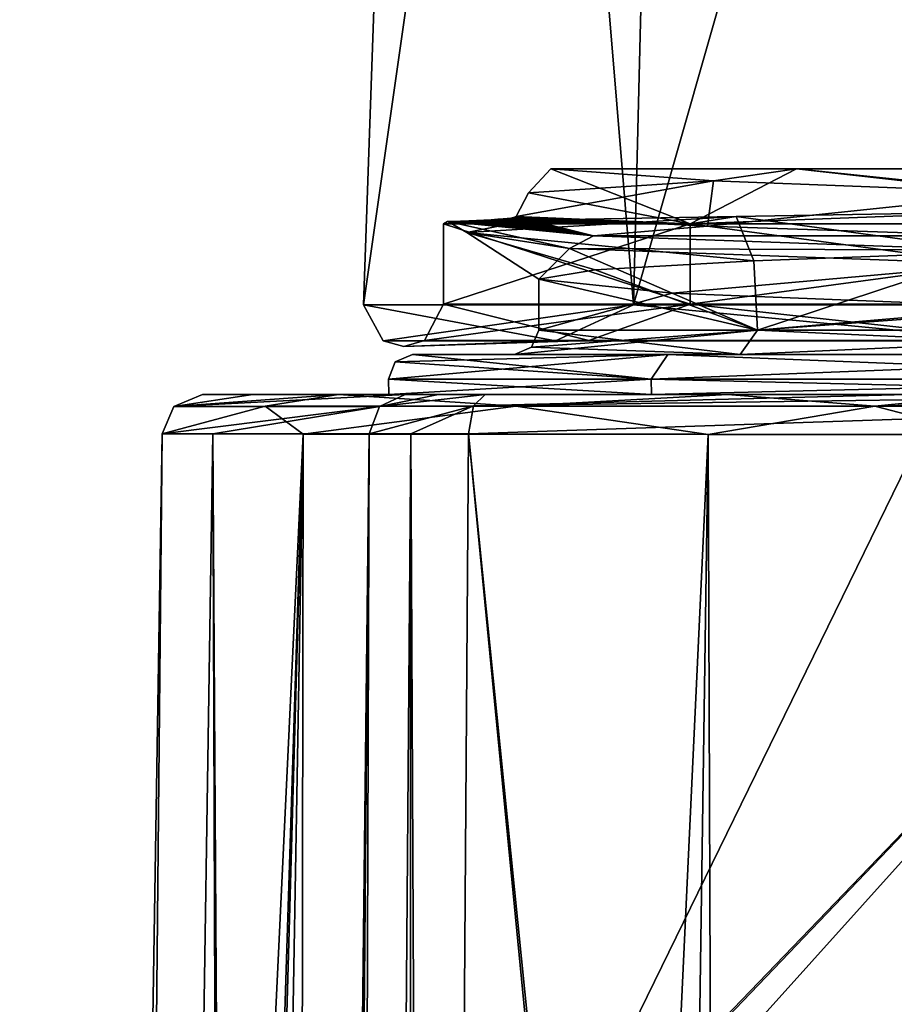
# Model space of a CAD drawing. Header units: millimetres. Extents: x -198 to 35, y -266 to 413.
# Tile 80 of 98: x -65 to -54, y -35 to -23. Entities that reach past the tile are written whole.
import ezdxf

# ---------------------------------------------------------------- set-up
doc = ezdxf.new("R2010")
doc.units = ezdxf.units.MM
doc.header["$LTSCALE"] = 87.30003
for name, color, linetype in [('1082', 7, 'CONTINUOUS'), ('1083', 7, 'CONTINUOUS'), ('1084', 7, 'CONTINUOUS'), ('1085', 7, 'CONTINUOUS'), ('1086', 7, 'CONTINUOUS'), ('1087', 7, 'CONTINUOUS'), ('1091', 7, 'CONTINUOUS'), ('1092', 7, 'CONTINUOUS'), ('1093', 7, 'CONTINUOUS'), ('1094', 7, 'CONTINUOUS'), ('1095', 7, 'CONTINUOUS'), ('1096', 7, 'CONTINUOUS'), ('1128', 7, 'CONTINUOUS'), ('1129', 7, 'CONTINUOUS'), ('1130', 7, 'CONTINUOUS'), ('1131', 7, 'CONTINUOUS'), ('1133', 7, 'CONTINUOUS'), ('1134', 7, 'CONTINUOUS'), ('1135', 7, 'CONTINUOUS'), ('1136', 7, 'CONTINUOUS'), ('1286', 7, 'CONTINUOUS'), ('878', 7, 'CONTINUOUS'), ('879', 7, 'CONTINUOUS'), ('894', 7, 'CONTINUOUS'), ('895', 7, 'CONTINUOUS'), ('896', 7, 'CONTINUOUS'), ('897', 7, 'CONTINUOUS'), ('898', 7, 'CONTINUOUS'), ('899', 7, 'CONTINUOUS')]:
    doc.layers.add(name, color=color, linetype=linetype)

msp = doc.modelspace()

# ---------------------------------------------------------------- linework, layer by layer
at = {"layer": '1082', "linetype": 'Continuous'}
for points in [[(-58.058, -24.789, 57.325), (-54.997, -24.789, 51.962), (-56.03, -24.939, 53.012), (-58.058, -24.789, 57.325)], [(-56.03, -24.939, 53.012), (-54.997, -24.789, 51.962), (-52.131, -25.088, 50.265), (-56.03, -24.939, 53.012)], [(-54.997, -24.789, 51.962), (-49.256, -24.789, 49.692), (-52.131, -25.088, 50.265), (-54.997, -24.789, 51.962)], [(-58.209, -26.161, 59), (-56.544, -26.336, 53.684), (-58.209, -26.8, 59), (-58.209, -26.161, 59)], [(-58.209, -26.8, 59), (-56.544, -26.336, 53.684), (-55.481, -26.8, 52.413), (-58.209, -26.8, 59)], [(-56.544, -26.336, 53.684), (-52.131, -26.512, 50.265), (-55.481, -26.8, 52.413), (-56.544, -26.336, 53.684)], [(-52.131, -26.512, 50.265), (-49.278, -26.335, 49.692), (-55.481, -26.8, 52.413), (-52.131, -26.512, 50.265)], [(-55.481, -26.8, 52.413), (-49.278, -26.335, 49.692), (-48.894, -26.8, 49.684), (-55.481, -26.8, 52.413)]]:
    msp.add_3dface(points, dxfattribs=at)
at = {"layer": '1083', "linetype": 'Continuous'}
for points in [[(-58.51, -27.1, 59), (-55.697, -27.1, 52.205), (-59.783, -27.1, 59), (-58.51, -27.1, 59)], [(-58.51, -27.1, 59), (-59.783, -27.1, 59), (-56.599, -27.1, 66.694), (-58.51, -27.1, 59)], [(-59.783, -27.1, 59), (-55.697, -27.1, 52.205), (-56.598, -27.1, 51.305), (-59.783, -27.1, 59)], [(-55.697, -27.1, 65.795), (-58.51, -27.1, 59), (-56.599, -27.1, 66.694), (-55.697, -27.1, 65.795)], [(-48.894, -27.1, 68.615), (-55.697, -27.1, 65.795), (-56.599, -27.1, 66.694), (-48.894, -27.1, 68.615)], [(-48.894, -27.1, 69.889), (-48.894, -27.1, 68.615), (-56.599, -27.1, 66.694), (-48.894, -27.1, 69.889)], [(-55.697, -27.1, 52.205), (-48.894, -27.1, 49.385), (-56.598, -27.1, 51.305), (-55.697, -27.1, 52.205)], [(-56.598, -27.1, 51.305), (-48.894, -27.1, 49.385), (-48.894, -27.1, 48.111), (-56.598, -27.1, 51.305)]]:
    msp.add_3dface(points, dxfattribs=at)
at = {"layer": '1084', "linetype": 'Continuous'}
for points in [[(-52.52, -25.823, 67.581), (-55.529, -25.936, 65.538), (-55.481, -26.8, 65.587), (-52.52, -25.823, 67.581)], [(-48.894, -26.8, 68.316), (-52.52, -25.823, 67.581), (-55.481, -26.8, 65.587), (-48.894, -26.8, 68.316)], [(-55.529, -25.936, 65.538), (-57.506, -26.048, 62.551), (-55.481, -26.8, 65.587), (-55.529, -25.936, 65.538)], [(-57.506, -26.048, 62.551), (-58.209, -26.161, 59), (-55.481, -26.8, 65.587), (-57.506, -26.048, 62.551)], [(-58.209, -26.161, 59), (-58.209, -26.8, 59), (-55.481, -26.8, 65.587), (-58.209, -26.161, 59)]]:
    msp.add_3dface(points, dxfattribs=at)
at = {"layer": '1085', "linetype": 'Continuous'}
for points in [[(-55.749, -25.382, 66.744), (-58.331, -25.427, 63.417), (-59.106, -25.581, 60.636), (-55.749, -25.382, 66.744)], [(-58.558, -25.401, 55.223), (-57.526, -25.622, 53.11), (-58.601, -25.406, 55.31), (-58.558, -25.401, 55.223)], [(-58.522, -25.395, 55.161), (-57.526, -25.622, 53.11), (-58.558, -25.401, 55.223), (-58.522, -25.395, 55.161)], [(-58.488, -25.382, 55.138), (-57.526, -25.622, 53.11), (-58.522, -25.395, 55.161), (-58.488, -25.382, 55.138)], [(-56.105, -25.502, 51.586), (-57.526, -25.622, 53.11), (-58.488, -25.382, 55.138), (-56.105, -25.502, 51.586)], [(-57.526, -25.622, 53.11), (-59.344, -25.444, 59), (-59.289, -25.442, 57.966), (-57.526, -25.622, 53.11)], [(-59.342, -25.444, 59.19), (-59.344, -25.444, 59), (-57.526, -25.622, 53.11), (-59.342, -25.444, 59.19)], [(-58.331, -25.427, 63.417), (-59.342, -25.444, 59.19), (-59.106, -25.581, 60.636), (-58.331, -25.427, 63.417)], [(-59.342, -25.444, 59.19), (-57.526, -25.622, 53.11), (-57.825, -25.779, 53.785), (-59.342, -25.444, 59.19)], [(-59.106, -25.581, 60.636), (-59.342, -25.444, 59.19), (-57.825, -25.779, 53.785), (-59.106, -25.581, 60.636)], [(-59.185, -25.439, 57.238), (-57.526, -25.622, 53.11), (-59.289, -25.442, 57.966), (-59.185, -25.439, 57.238)], [(-59.079, -25.435, 56.735), (-57.526, -25.622, 53.11), (-59.185, -25.439, 57.238), (-59.079, -25.435, 56.735)], [(-58.985, -25.431, 56.374), (-57.526, -25.622, 53.11), (-59.079, -25.435, 56.735), (-58.985, -25.431, 56.374)], [(-58.895, -25.427, 56.075), (-57.526, -25.622, 53.11), (-58.985, -25.431, 56.374), (-58.895, -25.427, 56.075)], [(-58.802, -25.422, 55.804), (-57.526, -25.622, 53.11), (-58.895, -25.427, 56.075), (-58.802, -25.422, 55.804)], [(-58.719, -25.416, 55.585), (-57.526, -25.622, 53.11), (-58.802, -25.422, 55.804), (-58.719, -25.416, 55.585)], [(-58.654, -25.411, 55.427), (-57.526, -25.622, 53.11), (-58.719, -25.416, 55.585), (-58.654, -25.411, 55.427)], [(-58.601, -25.406, 55.31), (-57.526, -25.622, 53.11), (-58.654, -25.411, 55.427), (-58.601, -25.406, 55.31)], [(-52.488, -25.623, 49.302), (-57.526, -25.622, 53.11), (-56.105, -25.502, 51.586), (-52.488, -25.623, 49.302)], [(-57.526, -25.622, 53.11), (-52.525, -25.8, 49.201), (-57.825, -25.779, 53.785), (-57.526, -25.622, 53.11)], [(-52.525, -25.8, 49.201), (-57.526, -25.622, 53.11), (-52.488, -25.623, 49.302), (-52.525, -25.8, 49.201)], [(-57.825, -25.779, 53.785), (-52.525, -25.8, 49.201), (-52.488, -25.977, 49.302), (-57.825, -25.779, 53.785)]]:
    msp.add_3dface(points, dxfattribs=at)
at = {"layer": '1086', "linetype": 'Continuous'}
for points in [[(-58.058, -24.789, 57.325), (-56.03, -24.939, 53.012), (-58.335, -25.086, 56.267), (-58.058, -24.789, 57.325)], [(-56.03, -24.939, 53.012), (-56.105, -25.502, 51.586), (-58.488, -25.382, 55.138), (-56.03, -24.939, 53.012)], [(-56.03, -24.939, 53.012), (-58.488, -25.382, 55.138), (-58.335, -25.086, 56.267), (-56.03, -24.939, 53.012)], [(-56.03, -24.939, 53.012), (-52.131, -25.088, 50.265), (-56.105, -25.502, 51.586), (-56.03, -24.939, 53.012)], [(-52.131, -25.088, 50.265), (-52.488, -25.623, 49.302), (-56.105, -25.502, 51.586), (-52.131, -25.088, 50.265)]]:
    msp.add_3dface(points, dxfattribs=at)
at = {"layer": '1087', "linetype": 'Continuous'}
for points in [[(-55.529, -25.936, 65.538), (-55.749, -25.382, 66.744), (-59.106, -25.581, 60.636), (-55.529, -25.936, 65.538)], [(-55.749, -25.382, 66.744), (-52.52, -25.823, 67.581), (-52.364, -25.325, 68.637), (-55.749, -25.382, 66.744)], [(-55.529, -25.936, 65.538), (-52.52, -25.823, 67.581), (-55.749, -25.382, 66.744), (-55.529, -25.936, 65.538)], [(-58.209, -26.161, 59), (-57.506, -26.048, 62.551), (-59.106, -25.581, 60.636), (-58.209, -26.161, 59)], [(-58.209, -26.161, 59), (-59.106, -25.581, 60.636), (-57.825, -25.779, 53.785), (-58.209, -26.161, 59)], [(-57.506, -26.048, 62.551), (-55.529, -25.936, 65.538), (-59.106, -25.581, 60.636), (-57.506, -26.048, 62.551)], [(-56.544, -26.336, 53.684), (-58.209, -26.161, 59), (-57.825, -25.779, 53.785), (-56.544, -26.336, 53.684)], [(-56.544, -26.336, 53.684), (-57.825, -25.779, 53.785), (-52.488, -25.977, 49.302), (-56.544, -26.336, 53.684)], [(-52.131, -26.512, 50.265), (-56.544, -26.336, 53.684), (-52.488, -25.977, 49.302), (-52.131, -26.512, 50.265)]]:
    msp.add_3dface(points, dxfattribs=at)
at = {"layer": '1091', "linetype": 'Continuous'}
for points in [[(-56.806, -27.41, 51.088), (-60.077, -27.6, 59), (-60.083, -27.41, 59), (-56.806, -27.41, 51.088)], [(-56.801, -27.6, 51.093), (-60.077, -27.6, 59), (-56.806, -27.41, 51.088), (-56.801, -27.6, 51.093)], [(-48.894, -27.41, 47.811), (-56.801, -27.6, 51.093), (-56.806, -27.41, 51.088), (-48.894, -27.41, 47.811)], [(-48.894, -27.6, 47.817), (-56.801, -27.6, 51.093), (-48.894, -27.41, 47.811), (-48.894, -27.6, 47.817)]]:
    msp.add_3dface(points, dxfattribs=at)
at = {"layer": '1092', "linetype": 'Continuous'}
for points in [[(-60.077, -27.6, 59), (-56.803, -27.6, 66.905), (-60.083, -27.41, 59), (-60.077, -27.6, 59)], [(-60.083, -27.41, 59), (-56.803, -27.6, 66.905), (-56.806, -27.41, 66.912), (-60.083, -27.41, 59)], [(-56.803, -27.6, 66.905), (-48.894, -27.6, 70.182), (-56.806, -27.41, 66.912), (-56.803, -27.6, 66.905)], [(-56.806, -27.41, 66.912), (-48.894, -27.6, 70.182), (-48.894, -27.41, 70.189), (-56.806, -27.41, 66.912)]]:
    msp.add_3dface(points, dxfattribs=at)
at = {"layer": '1093', "linetype": 'Continuous'}
for points in [[(-56.806, -27.41, 66.912), (-59.783, -27.1, 59), (-59.999, -27.192, 59), (-56.806, -27.41, 66.912)], [(-56.599, -27.1, 66.694), (-59.783, -27.1, 59), (-56.806, -27.41, 66.912), (-56.599, -27.1, 66.694)], [(-56.599, -27.1, 66.694), (-56.806, -27.41, 66.912), (-48.894, -27.41, 70.189), (-56.599, -27.1, 66.694)], [(-48.894, -27.1, 69.889), (-56.599, -27.1, 66.694), (-48.894, -27.41, 70.189), (-48.894, -27.1, 69.889)], [(-60.083, -27.41, 59), (-56.806, -27.41, 66.912), (-59.999, -27.192, 59), (-60.083, -27.41, 59)]]:
    msp.add_3dface(points, dxfattribs=at)
at = {"layer": '1094', "linetype": 'Continuous'}
for points in [[(-56.598, -27.1, 51.305), (-56.806, -27.41, 51.088), (-60.083, -27.41, 59), (-56.598, -27.1, 51.305)], [(-56.598, -27.1, 51.305), (-60.083, -27.41, 59), (-59.999, -27.192, 59), (-56.598, -27.1, 51.305)], [(-59.783, -27.1, 59), (-56.598, -27.1, 51.305), (-59.999, -27.192, 59), (-59.783, -27.1, 59)], [(-56.598, -27.1, 51.305), (-48.894, -27.1, 48.111), (-56.806, -27.41, 51.088), (-56.598, -27.1, 51.305)], [(-48.894, -27.1, 48.111), (-48.894, -27.41, 47.811), (-56.806, -27.41, 51.088), (-48.894, -27.1, 48.111)]]:
    msp.add_3dface(points, dxfattribs=at)
at = {"layer": '1095', "linetype": 'Continuous'}
for points in [[(-58.51, -27.1, 59), (-55.481, -26.8, 52.413), (-55.697, -27.1, 52.205), (-58.51, -27.1, 59)], [(-55.481, -26.8, 52.413), (-58.51, -27.1, 59), (-58.297, -27.012, 59), (-55.481, -26.8, 52.413)], [(-58.209, -26.8, 59), (-55.481, -26.8, 52.413), (-58.297, -27.012, 59), (-58.209, -26.8, 59)], [(-55.481, -26.8, 52.413), (-48.894, -26.8, 49.684), (-55.697, -27.1, 52.205), (-55.481, -26.8, 52.413)], [(-48.894, -26.8, 49.684), (-48.894, -27.1, 49.385), (-55.697, -27.1, 52.205), (-48.894, -26.8, 49.684)]]:
    msp.add_3dface(points, dxfattribs=at)
at = {"layer": '1096', "linetype": 'Continuous'}
for points in [[(-55.697, -27.1, 65.795), (-58.209, -26.8, 59), (-58.297, -27.012, 59), (-55.697, -27.1, 65.795)], [(-58.209, -26.8, 59), (-55.697, -27.1, 65.795), (-55.481, -26.8, 65.587), (-58.209, -26.8, 59)], [(-55.697, -27.1, 65.795), (-48.894, -27.1, 68.615), (-55.481, -26.8, 65.587), (-55.697, -27.1, 65.795)], [(-48.894, -27.1, 68.615), (-48.894, -26.8, 68.316), (-55.481, -26.8, 65.587), (-48.894, -27.1, 68.615)], [(-58.51, -27.1, 59), (-55.697, -27.1, 65.795), (-58.297, -27.012, 59), (-58.51, -27.1, 59)]]:
    msp.add_3dface(points, dxfattribs=at)
at = {"layer": '1128', "linetype": 'Continuous'}
for points in [[(-57.026, -26.482, 67.132), (-59.394, 2.035, 59), (-60.394, -26.482, 59), (-57.026, -26.482, 67.132)], [(-56.319, 2.035, 66.425), (-59.394, 2.035, 59), (-57.026, -26.482, 67.132), (-56.319, 2.035, 66.425)], [(-48.894, -26.482, 70.5), (-56.319, 2.035, 66.425), (-57.026, -26.482, 67.132), (-48.894, -26.482, 70.5)], [(-48.894, 2.035, 69.5), (-56.319, 2.035, 66.425), (-48.894, -26.482, 70.5), (-48.894, 2.035, 69.5)]]:
    msp.add_3dface(points, dxfattribs=at)
at = {"layer": '1129', "linetype": 'Continuous'}
for points in [[(-57.026, -26.482, 67.132), (-60.394, -26.482, 59), (-57.998, -26.931, 65.615), (-57.026, -26.482, 67.132)], [(-57.998, -26.931, 65.615), (-60.394, -26.482, 59), (-60.147, -26.931, 59), (-57.998, -26.931, 65.615)], [(-57.583, -26.927, 65.313), (-59.634, -26.927, 59), (-56.319, -26.474, 66.425), (-57.583, -26.927, 65.313)], [(-59.634, -26.927, 59), (-59.395, -26.474, 59), (-56.319, -26.474, 66.425), (-59.634, -26.927, 59)], [(-52.371, -26.931, 69.703), (-57.026, -26.482, 67.132), (-57.998, -26.931, 65.615), (-52.371, -26.931, 69.703)], [(-52.213, -26.927, 69.215), (-57.583, -26.927, 65.313), (-56.319, -26.474, 66.425), (-52.213, -26.927, 69.215)], [(-48.894, -26.482, 70.5), (-57.026, -26.482, 67.132), (-52.371, -26.931, 69.703), (-48.894, -26.482, 70.5)], [(-48.894, -26.474, 69.501), (-52.213, -26.927, 69.215), (-56.319, -26.474, 66.425), (-48.894, -26.474, 69.501)], [(-57.998, -26.931, 65.615), (-60.147, -26.931, 59), (-57.583, -26.927, 65.313), (-57.998, -26.931, 65.615)], [(-60.147, -26.931, 59), (-59.89, -27, 59), (-57.583, -26.927, 65.313), (-60.147, -26.931, 59)], [(-57.583, -26.927, 65.313), (-59.89, -27, 59), (-59.634, -26.927, 59), (-57.583, -26.927, 65.313)], [(-52.371, -26.931, 69.703), (-57.998, -26.931, 65.615), (-52.213, -26.927, 69.215), (-52.371, -26.931, 69.703)], [(-52.213, -26.927, 69.215), (-57.998, -26.931, 65.615), (-57.583, -26.927, 65.313), (-52.213, -26.927, 69.215)]]:
    msp.add_3dface(points, dxfattribs=at)
at = {"layer": '1130', "linetype": 'Continuous'}
for points in [[(-56.319, -26.474, 66.425), (-59.395, -26.474, 59), (-56.319, -25.474, 66.425), (-56.319, -26.474, 66.425)], [(-56.319, -25.474, 66.425), (-59.395, -26.474, 59), (-59.395, -25.474, 59), (-56.319, -25.474, 66.425)], [(-48.894, -26.474, 69.501), (-56.319, -26.474, 66.425), (-48.894, -25.474, 69.501), (-48.894, -26.474, 69.501)], [(-48.894, -25.474, 69.501), (-56.319, -26.474, 66.425), (-56.319, -25.474, 66.425), (-48.894, -25.474, 69.501)]]:
    msp.add_3dface(points, dxfattribs=at)
at = {"layer": '1131', "linetype": 'Continuous'}
for points in [[(-58.331, -25.427, 63.417), (-55.749, -25.382, 66.744), (-56.319, -25.474, 66.425), (-58.331, -25.427, 63.417)], [(-55.749, -25.382, 66.744), (-52.364, -25.325, 68.637), (-56.319, -25.474, 66.425), (-55.749, -25.382, 66.744)], [(-52.364, -25.325, 68.637), (-48.894, -25.474, 69.501), (-56.319, -25.474, 66.425), (-52.364, -25.325, 68.637)], [(-59.342, -25.444, 59.19), (-58.331, -25.427, 63.417), (-59.395, -25.474, 59), (-59.342, -25.444, 59.19)], [(-58.331, -25.427, 63.417), (-56.319, -25.474, 66.425), (-59.395, -25.474, 59), (-58.331, -25.427, 63.417)], [(-59.344, -25.444, 59), (-59.342, -25.444, 59.19), (-59.395, -25.474, 59), (-59.344, -25.444, 59)]]:
    msp.add_3dface(points, dxfattribs=at)
at = {"layer": '1133', "linetype": 'Continuous'}
for points in [[(-60.394, -26.482, 59), (-59.394, 2.035, 59), (-56.319, 2.035, 51.575), (-60.394, -26.482, 59)], [(-60.394, -26.482, 59), (-56.319, 2.035, 51.575), (-57.026, -26.482, 50.868), (-60.394, -26.482, 59)], [(-56.319, 2.035, 51.575), (-48.894, 2.035, 48.5), (-57.026, -26.482, 50.868), (-56.319, 2.035, 51.575)], [(-57.026, -26.482, 50.868), (-48.894, 2.035, 48.5), (-48.894, -26.482, 47.5), (-57.026, -26.482, 50.868)]]:
    msp.add_3dface(points, dxfattribs=at)
at = {"layer": '1134', "linetype": 'Continuous'}
for points in [[(-60.147, -26.931, 59), (-60.394, -26.482, 59), (-57.026, -26.482, 50.868), (-60.147, -26.931, 59)], [(-60.147, -26.931, 59), (-57.026, -26.482, 50.868), (-57.998, -26.931, 52.385), (-60.147, -26.931, 59)], [(-59.395, -26.474, 59), (-59.634, -26.927, 59), (-57.583, -26.927, 52.687), (-59.395, -26.474, 59)], [(-59.395, -26.474, 59), (-57.583, -26.927, 52.687), (-56.319, -26.474, 51.575), (-59.395, -26.474, 59)], [(-57.998, -26.931, 52.385), (-57.026, -26.482, 50.868), (-52.371, -26.931, 48.297), (-57.998, -26.931, 52.385)], [(-57.583, -26.927, 52.687), (-52.213, -26.927, 48.785), (-56.319, -26.474, 51.575), (-57.583, -26.927, 52.687)], [(-57.026, -26.482, 50.868), (-48.894, -26.482, 47.5), (-52.371, -26.931, 48.297), (-57.026, -26.482, 50.868)], [(-56.319, -26.474, 51.575), (-52.213, -26.927, 48.785), (-48.894, -26.474, 48.499), (-56.319, -26.474, 51.575)], [(-59.89, -27, 59), (-60.147, -26.931, 59), (-57.998, -26.931, 52.385), (-59.89, -27, 59)], [(-59.634, -26.927, 59), (-59.89, -27, 59), (-57.998, -26.931, 52.385), (-59.634, -26.927, 59)], [(-59.634, -26.927, 59), (-57.998, -26.931, 52.385), (-57.583, -26.927, 52.687), (-59.634, -26.927, 59)], [(-57.998, -26.931, 52.385), (-52.371, -26.931, 48.297), (-57.583, -26.927, 52.687), (-57.998, -26.931, 52.385)], [(-57.583, -26.927, 52.687), (-52.371, -26.931, 48.297), (-52.213, -26.927, 48.785), (-57.583, -26.927, 52.687)]]:
    msp.add_3dface(points, dxfattribs=at)
at = {"layer": '1135', "linetype": 'Continuous'}
for points in [[(-59.395, -25.474, 59), (-59.395, -26.474, 59), (-56.319, -26.474, 51.575), (-59.395, -25.474, 59)], [(-59.395, -25.474, 59), (-56.319, -26.474, 51.575), (-56.319, -25.474, 51.575), (-59.395, -25.474, 59)], [(-56.319, -26.474, 51.575), (-48.894, -26.474, 48.499), (-56.319, -25.474, 51.575), (-56.319, -26.474, 51.575)], [(-56.319, -25.474, 51.575), (-48.894, -26.474, 48.499), (-48.894, -25.474, 48.499), (-56.319, -25.474, 51.575)]]:
    msp.add_3dface(points, dxfattribs=at)
at = {"layer": '1136', "linetype": 'Continuous'}
for points in [[(-58.058, -24.789, 57.325), (-58.335, -25.086, 56.267), (-56.319, -25.474, 51.575), (-58.058, -24.789, 57.325)], [(-54.997, -24.789, 51.962), (-58.058, -24.789, 57.325), (-56.319, -25.474, 51.575), (-54.997, -24.789, 51.962)], [(-54.997, -24.789, 51.962), (-56.319, -25.474, 51.575), (-48.894, -25.474, 48.499), (-54.997, -24.789, 51.962)], [(-49.256, -24.789, 49.692), (-54.997, -24.789, 51.962), (-48.894, -25.474, 48.499), (-49.256, -24.789, 49.692)], [(-58.335, -25.086, 56.267), (-58.488, -25.382, 55.138), (-56.319, -25.474, 51.575), (-58.335, -25.086, 56.267)], [(-58.558, -25.401, 55.223), (-58.601, -25.406, 55.31), (-56.319, -25.474, 51.575), (-58.558, -25.401, 55.223)], [(-58.522, -25.395, 55.161), (-58.558, -25.401, 55.223), (-56.319, -25.474, 51.575), (-58.522, -25.395, 55.161)], [(-58.488, -25.382, 55.138), (-58.522, -25.395, 55.161), (-56.319, -25.474, 51.575), (-58.488, -25.382, 55.138)], [(-59.344, -25.444, 59), (-59.395, -25.474, 59), (-56.319, -25.474, 51.575), (-59.344, -25.444, 59)], [(-59.289, -25.442, 57.966), (-59.344, -25.444, 59), (-56.319, -25.474, 51.575), (-59.289, -25.442, 57.966)], [(-59.185, -25.439, 57.238), (-59.289, -25.442, 57.966), (-56.319, -25.474, 51.575), (-59.185, -25.439, 57.238)], [(-59.079, -25.435, 56.735), (-59.185, -25.439, 57.238), (-56.319, -25.474, 51.575), (-59.079, -25.435, 56.735)], [(-58.985, -25.431, 56.374), (-59.079, -25.435, 56.735), (-56.319, -25.474, 51.575), (-58.985, -25.431, 56.374)], [(-58.895, -25.427, 56.075), (-58.985, -25.431, 56.374), (-56.319, -25.474, 51.575), (-58.895, -25.427, 56.075)], [(-58.802, -25.422, 55.804), (-58.895, -25.427, 56.075), (-56.319, -25.474, 51.575), (-58.802, -25.422, 55.804)], [(-58.719, -25.416, 55.585), (-58.802, -25.422, 55.804), (-56.319, -25.474, 51.575), (-58.719, -25.416, 55.585)], [(-58.654, -25.411, 55.427), (-58.719, -25.416, 55.585), (-56.319, -25.474, 51.575), (-58.654, -25.411, 55.427)], [(-58.601, -25.406, 55.31), (-58.654, -25.411, 55.427), (-56.319, -25.474, 51.575), (-58.601, -25.406, 55.31)]]:
    msp.add_3dface(points, dxfattribs=at)
at = {"layer": '1286', "color": 7, "linetype": 'Continuous'}
for points in [[(-59.084, -28.089, 69.341), (-59.517, -88.319, 70.521), (-58.144, -37.744, 69.956), (-59.084, -28.089, 69.341)], [(-53.434, -28.097, 71.363), (-59.084, -28.089, 69.341), (-58.117, -37.677, 69.966), (-53.434, -28.097, 71.363)], [(-58.117, -37.677, 69.966), (-59.084, -28.089, 69.341), (-58.144, -37.744, 69.956), (-58.117, -37.677, 69.966)], [(-48.894, -28.1, 71.947), (-53.434, -28.097, 71.363), (-58.117, -37.677, 69.966), (-48.894, -28.1, 71.947)], [(-58.047, -37.647, 69.993), (-48.894, -28.1, 71.947), (-58.117, -37.677, 69.966), (-58.047, -37.647, 69.993)], [(-57.442, -37.598, 70.224), (-48.894, -28.1, 71.947), (-58.047, -37.647, 69.993), (-57.442, -37.598, 70.224)], [(-48.894, -28.1, 71.947), (-57.442, -37.598, 70.224), (-53.188, -37.598, 71.477), (-48.894, -28.1, 71.947)]]:
    msp.add_3dface(points, dxfattribs=at)
at = {"layer": '878', "linetype": 'Continuous'}
for points in [[(-60.789, -82.645, 69.405), (-60.686, -139.343, 71.29), (-60.321, -28.091, 68.164), (-60.789, -82.645, 69.405)], [(-60.686, -139.343, 71.29), (-59.885, -139.348, 71.52), (-59.805, -28.09, 68.856), (-60.686, -139.343, 71.29)], [(-60.321, -28.091, 68.164), (-60.686, -139.343, 71.29), (-59.805, -28.09, 68.856), (-60.321, -28.091, 68.164)], [(-59.885, -139.348, 71.52), (-59.517, -88.319, 70.521), (-59.805, -28.09, 68.856), (-59.885, -139.348, 71.52)], [(-59.517, -88.319, 70.521), (-59.084, -28.089, 69.341), (-59.805, -28.09, 68.856), (-59.517, -88.319, 70.521)]]:
    msp.add_3dface(points, dxfattribs=at)
at = {"layer": '879', "linetype": 'Continuous'}
for points in [[(-64.281, -139.348, 55.952), (-64.679, -139.348, 58.947), (-61.144, -28.094, 52.639), (-64.281, -139.348, 55.952)], [(-61.144, -28.094, 52.639), (-64.679, -139.348, 58.947), (-63.791, -83.764, 58.947), (-61.144, -28.094, 52.639)], [(-63.093, -139.348, 53.161), (-64.281, -139.348, 55.952), (-61.144, -28.094, 52.639), (-63.093, -139.348, 53.161)], [(-62.902, -28.092, 58.947), (-61.144, -28.094, 52.639), (-63.791, -83.764, 58.947), (-62.902, -28.092, 58.947)], [(-63.093, -139.348, 53.161), (-61.144, -28.094, 52.639), (-61.307, -139.348, 50.835), (-63.093, -139.348, 53.161)], [(-61.144, -28.094, 52.639), (-56.096, -28.098, 47.797), (-61.307, -139.348, 50.835), (-61.144, -28.094, 52.639)], [(-61.307, -139.348, 50.835), (-56.096, -28.098, 47.797), (-57.708, -139.348, 48.134), (-61.307, -139.348, 50.835)], [(-57.708, -139.348, 48.134), (-56.096, -28.098, 47.797), (-55.689, -139.348, 47.201), (-57.708, -139.348, 48.134)], [(-56.096, -28.098, 47.797), (-52.666, -28.1, 46.428), (-55.689, -139.348, 47.201), (-56.096, -28.098, 47.797)], [(-55.689, -139.348, 47.201), (-52.666, -28.1, 46.428), (-53.566, -139.348, 46.527), (-55.689, -139.348, 47.201)]]:
    msp.add_3dface(points, dxfattribs=at)
at = {"layer": '894', "linetype": 'Continuous'}
for points in [[(-62.402, -27.6, 58.947), (-61.773, -27.6, 63.216), (-60.706, -27.6, 52.887), (-62.402, -27.6, 58.947)], [(-61.773, -27.6, 63.216), (-59.875, -27.6, 67.935), (-60.706, -27.6, 52.887), (-61.773, -27.6, 63.216)], [(-60.706, -27.6, 52.887), (-59.875, -27.6, 67.935), (-60.077, -27.6, 59), (-60.706, -27.6, 52.887)], [(-55.857, -27.6, 48.237), (-60.706, -27.6, 52.887), (-56.801, -27.6, 51.093), (-55.857, -27.6, 48.237)], [(-56.801, -27.6, 51.093), (-60.706, -27.6, 52.887), (-60.077, -27.6, 59), (-56.801, -27.6, 51.093)], [(-59.459, -27.6, 68.495), (-58.875, -27.6, 68.889), (-60.077, -27.6, 59), (-59.459, -27.6, 68.495)], [(-60.077, -27.6, 59), (-58.875, -27.6, 68.889), (-56.803, -27.6, 66.905), (-60.077, -27.6, 59)], [(-59.875, -27.6, 67.935), (-59.459, -27.6, 68.495), (-60.077, -27.6, 59), (-59.875, -27.6, 67.935)], [(-58.875, -27.6, 68.889), (-53.622, -27.6, 70.8), (-56.803, -27.6, 66.905), (-58.875, -27.6, 68.889)], [(-53.622, -27.6, 70.8), (-48.894, -27.6, 71.447), (-56.803, -27.6, 66.905), (-53.622, -27.6, 70.8)], [(-56.803, -27.6, 66.905), (-48.894, -27.6, 71.447), (-48.894, -27.6, 70.182), (-56.803, -27.6, 66.905)], [(-48.894, -27.6, 47.817), (-55.857, -27.6, 48.237), (-56.801, -27.6, 51.093), (-48.894, -27.6, 47.817)], [(-52.551, -27.6, 46.914), (-55.857, -27.6, 48.237), (-48.894, -27.6, 47.817), (-52.551, -27.6, 46.914)]]:
    msp.add_3dface(points, dxfattribs=at)
at = {"layer": '895', "linetype": 'Continuous'}
for points in [[(-63.975, -139.348, 64.54), (-61.88, -139.348, 69.687), (-62.271, -28.092, 63.295), (-63.975, -139.348, 64.54)], [(-63.975, -139.348, 64.54), (-62.902, -28.092, 58.947), (-63.791, -83.764, 58.947), (-63.975, -139.348, 64.54)], [(-62.902, -28.092, 58.947), (-63.975, -139.348, 64.54), (-62.271, -28.092, 63.295), (-62.902, -28.092, 58.947)], [(-61.587, -139.348, 70.191), (-60.321, -28.091, 68.164), (-62.271, -28.092, 63.295), (-61.587, -139.348, 70.191)], [(-61.88, -139.348, 69.687), (-61.587, -139.348, 70.191), (-62.271, -28.092, 63.295), (-61.88, -139.348, 69.687)], [(-60.321, -28.091, 68.164), (-61.587, -139.348, 70.191), (-60.789, -82.645, 69.405), (-60.321, -28.091, 68.164)]]:
    msp.add_3dface(points, dxfattribs=at)
at = {"layer": '896', "linetype": 'Continuous'}
for points in [[(-48.894, -27.6, 71.447), (-53.622, -27.6, 70.8), (-59.021, -27.743, 69.206), (-48.894, -27.6, 71.447)], [(-48.894, -27.6, 71.447), (-59.021, -27.743, 69.206), (-48.894, -27.747, 71.801), (-48.894, -27.6, 71.447)], [(-53.622, -27.6, 70.8), (-58.875, -27.6, 68.889), (-59.021, -27.743, 69.206), (-53.622, -27.6, 70.8)], [(-59.021, -27.743, 69.206), (-59.084, -28.089, 69.341), (-48.894, -27.747, 71.801), (-59.021, -27.743, 69.206)], [(-59.084, -28.089, 69.341), (-53.434, -28.097, 71.363), (-48.894, -27.747, 71.801), (-59.084, -28.089, 69.341)]]:
    msp.add_3dface(points, dxfattribs=at)
at = {"layer": '897', "linetype": 'Continuous'}
for points in [[(-59.875, -27.6, 67.935), (-61.773, -27.6, 63.216), (-62.758, -27.749, 58.947), (-59.875, -27.6, 67.935)], [(-60.192, -27.749, 68.098), (-59.875, -27.6, 67.935), (-62.758, -27.749, 58.947), (-60.192, -27.749, 68.098)], [(-61.773, -27.6, 63.216), (-62.402, -27.6, 58.947), (-62.758, -27.749, 58.947), (-61.773, -27.6, 63.216)], [(-62.902, -28.092, 58.947), (-62.271, -28.092, 63.295), (-60.192, -27.749, 68.098), (-62.902, -28.092, 58.947)], [(-62.902, -28.092, 58.947), (-60.192, -27.749, 68.098), (-62.758, -27.749, 58.947), (-62.902, -28.092, 58.947)], [(-62.271, -28.092, 63.295), (-60.321, -28.091, 68.164), (-60.192, -27.749, 68.098), (-62.271, -28.092, 63.295)]]:
    msp.add_3dface(points, dxfattribs=at)
at = {"layer": '898', "linetype": 'Continuous'}
for points in [[(-58.875, -27.6, 68.889), (-59.459, -27.6, 68.495), (-60.192, -27.749, 68.098), (-58.875, -27.6, 68.889)], [(-59.021, -27.743, 69.206), (-58.875, -27.6, 68.889), (-60.192, -27.749, 68.098), (-59.021, -27.743, 69.206)], [(-59.459, -27.6, 68.495), (-59.875, -27.6, 67.935), (-60.192, -27.749, 68.098), (-59.459, -27.6, 68.495)], [(-60.321, -28.091, 68.164), (-59.805, -28.09, 68.856), (-59.021, -27.743, 69.206), (-60.321, -28.091, 68.164)], [(-60.321, -28.091, 68.164), (-59.021, -27.743, 69.206), (-60.192, -27.749, 68.098), (-60.321, -28.091, 68.164)], [(-59.805, -28.09, 68.856), (-59.084, -28.089, 69.341), (-59.021, -27.743, 69.206), (-59.805, -28.09, 68.856)]]:
    msp.add_3dface(points, dxfattribs=at)
at = {"layer": '899', "linetype": 'Continuous'}
for points in [[(-62.402, -27.6, 58.947), (-60.706, -27.6, 52.887), (-62.758, -27.749, 58.947), (-62.402, -27.6, 58.947)], [(-62.758, -27.749, 58.947), (-60.706, -27.6, 52.887), (-61.617, -27.744, 53.853), (-62.758, -27.749, 58.947)], [(-61.617, -27.744, 53.853), (-60.706, -27.6, 52.887), (-58.493, -27.745, 49.677), (-61.617, -27.744, 53.853)], [(-60.706, -27.6, 52.887), (-55.857, -27.6, 48.237), (-58.493, -27.745, 49.677), (-60.706, -27.6, 52.887)], [(-58.493, -27.745, 49.677), (-55.857, -27.6, 48.237), (-54.02, -27.746, 47.005), (-58.493, -27.745, 49.677)], [(-55.857, -27.6, 48.237), (-52.551, -27.6, 46.914), (-54.02, -27.746, 47.005), (-55.857, -27.6, 48.237)], [(-52.551, -27.6, 46.914), (-48.894, -27.6, 46.447), (-54.02, -27.746, 47.005), (-52.551, -27.6, 46.914)], [(-54.02, -27.746, 47.005), (-48.894, -27.6, 46.447), (-48.894, -27.747, 46.094), (-54.02, -27.746, 47.005)], [(-61.144, -28.094, 52.639), (-62.902, -28.092, 58.947), (-61.617, -27.744, 53.853), (-61.144, -28.094, 52.639)], [(-62.902, -28.092, 58.947), (-62.758, -27.749, 58.947), (-61.617, -27.744, 53.853), (-62.902, -28.092, 58.947)], [(-61.144, -28.094, 52.639), (-61.617, -27.744, 53.853), (-58.493, -27.745, 49.677), (-61.144, -28.094, 52.639)], [(-56.096, -28.098, 47.797), (-61.144, -28.094, 52.639), (-58.493, -27.745, 49.677), (-56.096, -28.098, 47.797)], [(-56.096, -28.098, 47.797), (-58.493, -27.745, 49.677), (-54.02, -27.746, 47.005), (-56.096, -28.098, 47.797)], [(-52.666, -28.1, 46.428), (-56.096, -28.098, 47.797), (-54.02, -27.746, 47.005), (-52.666, -28.1, 46.428)], [(-52.666, -28.1, 46.428), (-54.02, -27.746, 47.005), (-48.894, -27.747, 46.094), (-52.666, -28.1, 46.428)]]:
    msp.add_3dface(points, dxfattribs=at)

doc.saveas('drawing.dxf')
